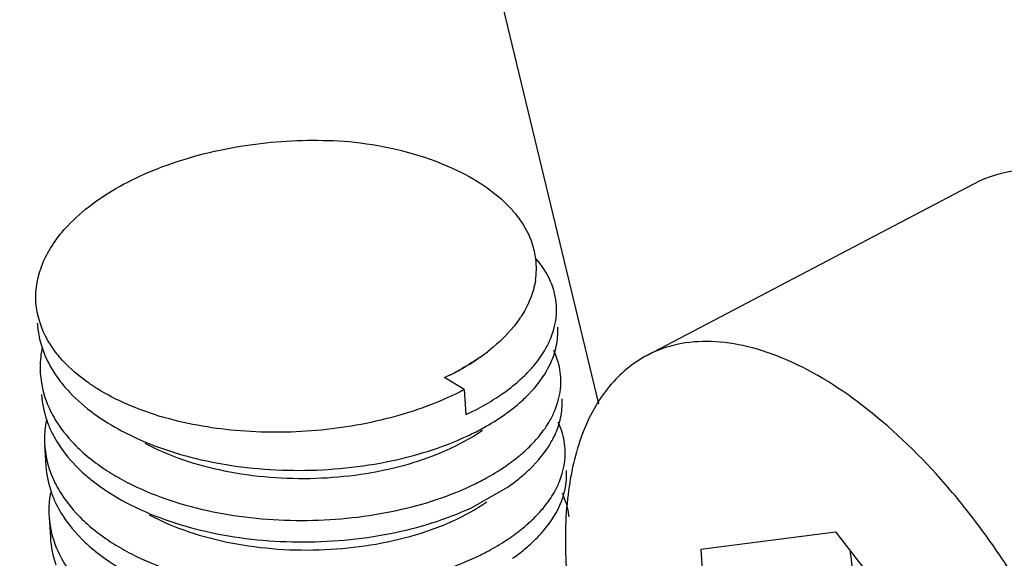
# Model space of a CAD drawing. Header units: millimetres. Extents: x -43833 to -38083, y -3638 to -2112.
# Tile 36 of 114: x -42651.05 to -42645.36, y -3210.68 to -3207.57. Entities that reach past the tile are written whole.
import ezdxf

# ---------------------------------------------------------------- set-up
doc = ezdxf.new("R2010")
doc.units = ezdxf.units.MM
doc.layers.add('02___PRT_ALL_AXES', color=7, linetype='Continuous')

msp = doc.modelspace()

# ---------------------------------------------------------------- linework, layer by layer
at = {"color": 7, "linetype": 'Continuous'}
for p, q in [((-42647.7021, -3209.7845), (-42654.2987, -3182.4276)), ((-42647.4241, -3209.5044), (-42645.5322, -3208.5104)), ((-42648.3879, -3209.514), (-42648.3999, -3209.5224)), ((-42648.4794, -3209.7014), (-42648.5934, -3209.6318)), ((-42648.4794, -3209.7014), (-42648.4706, -3209.8461)), ((-42648.4378, -3210.3836), (-42648.2255, -3210.2626)), ((-42647.1124, -3210.6237), (-42646.3341, -3210.5239)), ((-42646.3341, -3210.5239), (-42645.483, -3211.6178)), ((-42647.1124, -3210.6237), (-42647.0396, -3211.8173))]:
    msp.add_line(p, q, dxfattribs=at)
for centre, radius, start, end in [((-42648.7245, -3209.1276), 0.6973, 40.3268, 42.1196), ((-42648.5189, -3209.0047), 0.456, 7.2167, 18.6667), ((-42648.5087, -3209.0023), 0.4455, 350.9385, 7.0637), ((-42650.402, -3209.2841), 0.5459, 183.4696, 188.028), ((-42648.7036, -3208.9186), 0.6594, 325.8194, 326.583), ((-42650.3831, -3209.2807), 0.565, 188.1018, 198.3825), ((-42648.3375, -3209.3655), 0.3984, 359.3671, 3.5053), ((-42649.0304, -3208.5939), 1.1222, 304.9243, 308.4811), ((-42650.3849, -3209.5732), 0.5453, 179.9664, 183.5039), ((-42649.1683, -3208.3755), 1.3816, 294.5863, 297.3985), ((-42649.2434, -3208.2468), 1.5299, 295.1401, 297.6357), ((-42649.053, -3208.5728), 1.3999, 297.5565, 302.4852), ((-42648.3123, -3209.779), 0.3984, 359.3671, 3.5053), ((-42649.1478, -3208.3918), 1.6043, 294.9713, 296.2868), ((-42649.121, -3208.446), 1.5438, 296.2865, 297.6175), ((-42648.8746, -3208.9543), 1.0908, 304.8814, 309.4373), ((-42650.3419, -3209.9874), 0.5631, 169.2098, 179.8921), ((-42650.3117, -3209.6787), 0.6138, 199.5322, 206.267), ((-42649.7011, -3208.0729), 1.8615, 252.6223, 253.3363), ((-42648.3803, -3209.7656), 0.468, 338.8921, 344.5079), ((-42649.1329, -3208.5312), 1.5873, 294.9652, 297.031), ((-42648.9795, -3209.071), 1.0553, 302.7306, 304.9659), ((-42650.3597, -3209.9867), 0.5453, 179.9664, 183.5039), ((-42650.0596, -3209.3633), 0.9382, 224.0385, 227.5747), ((-42650.0508, -3209.486), 0.94, 224.2107, 227.5724), ((-42648.287, -3210.1925), 0.3984, 359.3671, 3.5053), ((-42649.7469, -3208.922), 1.4807, 240.8793, 243.2595), ((-42649.7176, -3208.8645), 1.5452, 243.2477, 243.8842), ((-42649.1226, -3208.8052), 1.6043, 294.9713, 296.2868), ((-42648.8493, -3209.3678), 1.0908, 304.8814, 309.4373), ((-42650.3167, -3210.4009), 0.5631, 169.2098, 179.8921), ((-42650.2865, -3210.0922), 0.6138, 199.5322, 206.267), ((-42648.355, -3210.179), 0.468, 338.8921, 344.5079), ((-42650.3344, -3210.4002), 0.5453, 179.9664, 183.5039), ((-42650.0344, -3209.7768), 0.9382, 224.0385, 227.5747), ((-42650.0256, -3209.8995), 0.94, 224.2107, 227.5724), ((-42648.7178, -3209.9102), 0.9236, 309.4264, 314.9206), ((-42649.7217, -3209.3355), 1.4807, 240.8793, 243.2595), ((-42648.8241, -3209.7812), 1.0908, 304.8814, 309.4373), ((-42648.0663, -3210.8896), 1.8349, 3.4726, 8.1564), ((-42649.6923, -3209.278), 1.5452, 243.2477, 243.8842), ((-42649.0974, -3209.2187), 1.6043, 294.9713, 296.2868)]:
    msp.add_arc(centre, radius, start, end, dxfattribs=at)
for points, start_tangent, end_tangent in [([(-42650.7708, -3208.7557), (-42650.4719, -3208.5287), (-42650.0665, -3208.3621), (-42649.5973, -3208.2734), (-42649.1133, -3208.2719)], (0.683804, 0.729666), (0.995929, -0.090142)), ([(-42649.1133, -3208.2719), (-42648.5802, -3208.409), (-42648.2073, -3208.6599)], (0.992598, -0.121445), (0.670602, -0.741817)), ([(-42645.5325, -3208.5106), (-42645.2751, -3208.434), (-42644.9799, -3208.4529)], (0.88512, 0.465364), (0.97767, -0.210145)), ([(-42648.1929, -3208.6763), (-42648.1587, -3208.7202), (-42648.0869, -3208.8588)], (0.647065, -0.762435), (0.319264, -0.947666)), ([(-42650.9542, -3209.1967), (-42650.9145, -3208.9714), (-42650.7708, -3208.7557)], (-0.061313, 0.998119), (0.683804, 0.729666)), ([(-42647.9474, -3209.2171), (-42647.9816, -3209.0767), (-42648.0656, -3208.9446)], (-0.061157, 0.998128), (-0.650428, 0.759568)), ([(-42648.0687, -3209.0724), (-42648.0804, -3209.1254), (-42648.1532, -3209.2817)], (-0.157576, -0.987507), (-0.550712, -0.834696)), ([(-42650.8389, -3209.4876), (-42650.8855, -3209.4181), (-42650.9542, -3209.1967)], (-0.609946, 0.792443), (-0.061314, 0.998119)), ([(-42648.0098, -3209.4666), (-42647.9798, -3209.4049), (-42647.9474, -3209.2171)], (0.493389, 0.869809), (-0.061157, 0.998128)), ([(-42648.1581, -3209.289), (-42648.1937, -3209.3368), (-42648.3321, -3209.4724)], (-0.561786, -0.827282), (-0.782423, -0.622747)), ([(-42647.9545, -3209.4771), (-42647.9391, -3209.3699)], (0.266464, 0.963845), (0.011054, 0.999939)), ([(-42644.6319, -3212.7116), (-42644.7335, -3212.0887), (-42644.9589, -3211.4357), (-42645.2899, -3210.8056), (-42645.4869, -3210.5153), (-42645.6996, -3210.2494), (-42646.1549, -3209.8122), (-42646.6188, -3209.5295), (-42646.8422, -3209.4537), (-42647.0537, -3209.4241), (-42647.2491, -3209.4411), (-42647.4244, -3209.5046)], (-0.060896, 0.998144), (-0.885126, -0.465351)), ([(-42650.9177, -3209.4559), (-42650.9302, -3209.5729)], (-0.207833, -0.978164), (-0.000598, -1)), ([(-42650.9193, -3209.4589), (-42650.9026, -3209.5033), (-42650.8302, -3209.6321)], (0.314496, -0.949259), (0.580157, -0.814505)), ([(-42650.7794, -3209.5555), (-42650.8389, -3209.4876)], (-0.702738, 0.711449), (-0.609946, 0.792443)), ([(-42648.0979, -3209.5864), (-42648.0725, -3209.5571), (-42648.0098, -3209.4666)], (0.674272, 0.738483), (0.493389, 0.869809)), ([(-42648.0022, -3209.5906), (-42647.9873, -3209.5625), (-42647.9545, -3209.4771)], (0.493389, 0.869809), (0.266464, 0.963845)), ([(-42647.9222, -3209.6306), (-42647.947, -3209.5134), (-42647.9631, -3209.4754)], (-0.061157, 0.998128), (-0.429676, 0.902983)), ([(-42647.4244, -3209.5046), (-42647.6417, -3209.6834), (-42647.796, -3209.9549), (-42647.8803, -3210.3071), (-42647.8907, -3210.7235)], (-0.885126, -0.465351), (0.060896, -0.998144)), ([(-42650.5925, -3209.7011), (-42650.6448, -3209.6672), (-42650.7794, -3209.5555)], (-0.853503, 0.521088), (-0.702738, 0.711449)), ([(-42648.388, -3209.514), (-42648.4223, -3209.5371), (-42648.5338, -3209.6022)], (-0.819558, -0.572997), (-0.88581, -0.464048)), ([(-42648.5325, -3209.6021), (-42648.4973, -3209.5831), (-42648.4, -3209.5224)], (0.887674, 0.460473), (0.819544, 0.573016)), ([(-42650.9292, -3209.6066), (-42650.9229, -3209.6625), (-42650.8697, -3209.8263)], (0.061119, -0.99813), (0.441966, -0.897032)), ([(-42648.1892, -3209.6727), (-42648.1645, -3209.6517), (-42648.0979, -3209.5864)], (0.771613, 0.636092), (0.674272, 0.738483)), ([(-42648.1816, -3209.7967), (-42648.1265, -3209.7476), (-42648.0022, -3209.5906)], (0.771613, 0.636092), (0.493389, 0.869809)), ([(-42650.8302, -3209.6321), (-42650.7593, -3209.718), (-42650.4595, -3209.9401)], (0.580157, -0.814505), (0.883184, -0.469027)), ([(-42648.3011, -3209.7537), (-42648.2714, -3209.7341), (-42648.1892, -3209.6727)], (0.842895, 0.538078), (0.771613, 0.636092)), ([(-42647.9845, -3209.88), (-42647.9546, -3209.8183), (-42647.9222, -3209.6306)], (0.493389, 0.869809), (-0.061157, 0.998128)), ([(-42650.9216, -3209.7306), (-42650.8902, -3209.8839)], (0.061119, -0.99813), (0.333622, -0.942707)), ([(-42650.2571, -3209.8495), (-42650.3488, -3209.8181), (-42650.5925, -3209.7011)], (-0.954351, 0.298688), (-0.853503, 0.521088)), ([(-42648.4794, -3209.7014), (-42648.8781, -3209.8565), (-42649.3336, -3209.938), (-42649.8011, -3209.938), (-42650.2349, -3209.8563)], (-0.885251, -0.465114), (-0.957999, 0.286771)), ([(-42647.9293, -3209.8906), (-42647.9139, -3209.7834)], (0.266464, 0.963845), (0.011054, 0.999939)), ([(-42650.8697, -3209.8263), (-42650.8428, -3209.8754), (-42650.7341, -3210.0154)], (0.441966, -0.897032), (0.694832, -0.719172)), ([(-42648.4116, -3209.945), (-42648.3688, -3209.9223), (-42648.2507, -3209.8491)], (0.890679, 0.454632), (0.819719, 0.572765)), ([(-42648.0704, -3209.9974), (-42648.0457, -3209.9686), (-42647.9845, -3209.88)], (0.671045, 0.741417), (0.493389, 0.869809)), ([(-42647.8969, -3210.0441), (-42647.9218, -3209.9269), (-42647.9379, -3209.8888)], (-0.061157, 0.998128), (-0.429676, 0.902983)), ([(-42650.8621, -3209.9503), (-42650.8349, -3210), (-42650.7246, -3210.1415)], (0.441966, -0.897032), (0.697021, -0.71705)), ([(-42650.4595, -3209.9401), (-42649.9996, -3210.1065), (-42649.4672, -3210.1679), (-42648.9318, -3210.1193), (-42648.463, -3209.9701)], (0.883184, -0.469027), (0.90649, 0.422228)), ([(-42650.326, -3210.011), (-42649.8664, -3210.1704), (-42649.3374, -3210.2134), (-42648.824, -3210.1373), (-42648.4089, -3209.9588)], (0.882882, -0.469594), (0.841077, 0.540915)), ([(-42647.977, -3210.0041), (-42647.9437, -3209.9341)], (0.493389, 0.869809), (0.35956, 0.933122)), ([(-42648.164, -3210.0862), (-42648.1386, -3210.0645), (-42648.0704, -3209.9974)], (0.771613, 0.636092), (0.671045, 0.741417)), ([(-42648.1564, -3210.2102), (-42648.1013, -3210.161), (-42647.977, -3210.0041)], (0.771613, 0.636092), (0.493389, 0.869809)), ([(-42650.904, -3210.02), (-42650.8977, -3210.076), (-42650.8444, -3210.2398)], (0.061119, -0.99813), (0.441966, -0.897032)), ([(-42650.6925, -3210.0558), (-42650.5973, -3210.1331)], (0.737878, -0.674935), (0.810027, -0.586392)), ([(-42647.9593, -3210.2935), (-42647.9293, -3210.2318), (-42647.8969, -3210.0441)], (0.493389, 0.869809), (-0.061157, 0.998128)), ([(-42648.2759, -3210.1671), (-42648.2462, -3210.1476), (-42648.164, -3210.0862)], (0.842895, 0.538078), (0.771613, 0.636092)), ([(-42650.8964, -3210.1441), (-42650.8649, -3210.2974)], (0.061119, -0.99813), (0.333622, -0.942707)), ([(-42650.685, -3210.1798), (-42650.6297, -3210.2269), (-42650.4343, -3210.3535)], (0.737878, -0.674935), (0.883068, -0.469245)), ([(-42650.5973, -3210.1331), (-42650.5665, -3210.1547), (-42650.4675, -3210.2155)], (0.810027, -0.586392), (0.873485, -0.486851)), ([(-42648.4121, -3210.2436), (-42648.3764, -3210.2254), (-42648.2759, -3210.1671)], (0.896557, 0.442929), (0.842895, 0.538078)), ([(-42650.8444, -3210.2398), (-42650.8175, -3210.2889), (-42650.7088, -3210.4289)], (0.441966, -0.897032), (0.694832, -0.719172)), ([(-42647.9041, -3210.304), (-42647.8887, -3210.1969)], (0.266464, 0.963845), (0.011054, 0.999939)), ([(-42650.3978, -3210.252), (-42649.9408, -3210.4049), (-42649.4202, -3210.4574), (-42648.9004, -3210.4059), (-42648.4453, -3210.2596)], (0.897898, -0.440204), (0.90649, 0.422228)), ([(-42648.0452, -3210.4108), (-42648.0204, -3210.3821), (-42647.9593, -3210.2935)], (0.671045, 0.741417), (0.493389, 0.869809)), ([(-42647.8735, -3210.4375), (-42647.8984, -3210.3355), (-42647.9126, -3210.3023)], (-0.111265, 0.993791), (-0.429676, 0.902983)), ([(-42650.4343, -3210.3535), (-42649.9744, -3210.52), (-42649.442, -3210.5813), (-42648.9066, -3210.5327), (-42648.4378, -3210.3836)], (0.883068, -0.469245), (0.90649, 0.422228)), ([(-42650.3007, -3210.4245), (-42649.8281, -3210.5865), (-42649.2847, -3210.6258), (-42648.7623, -3210.5403), (-42648.3495, -3210.3493)], (0.883076, -0.46923), (0.81925, 0.573436)), ([(-42648.0656, -3210.5642), (-42648.0177, -3210.512), (-42647.9185, -3210.3476)], (0.707127, 0.707086), (0.35956, 0.933122)), ([(-42650.8369, -3210.3638), (-42650.8097, -3210.4135), (-42650.6993, -3210.5549)], (0.441966, -0.897032), (0.697021, -0.71705)), ([(-42648.1388, -3210.4996), (-42648.1134, -3210.478), (-42648.0452, -3210.4108)], (0.771613, 0.636092), (0.671045, 0.741417)), ([(-42650.8788, -3210.4335), (-42650.8724, -3210.4894), (-42650.8192, -3210.6532)], (0.061119, -0.99813), (0.441966, -0.897032)), ([(-42650.6673, -3210.4693), (-42650.5721, -3210.5466)], (0.737878, -0.674935), (0.810027, -0.586392)), ([(-42648.2507, -3210.5806), (-42648.221, -3210.561), (-42648.1388, -3210.4996)], (0.842895, 0.538078), (0.771613, 0.636092)), ([(-42650.8712, -3210.5575), (-42650.8387, -3210.7135)], (0.061008, -0.998137), (0.338174, -0.941084)), ([(-42650.5721, -3210.5466), (-42650.5413, -3210.5681), (-42650.4422, -3210.629)], (0.810027, -0.586392), (0.873485, -0.486851)), ([(-42648.3869, -3210.6571), (-42648.3512, -3210.6389), (-42648.2507, -3210.5806)], (0.896557, 0.442929), (0.842895, 0.538078)), ([(-42650.6598, -3210.5933), (-42650.6045, -3210.6404), (-42650.4091, -3210.767)], (0.737878, -0.674935), (0.883068, -0.469245)), ([(-42650.8192, -3210.6532), (-42650.7923, -3210.7024), (-42650.6836, -3210.8424)], (0.441966, -0.897032), (0.694832, -0.719172)), ([(-42650.3725, -3210.6655), (-42649.9155, -3210.8184), (-42649.395, -3210.8709), (-42648.8752, -3210.8194), (-42648.4201, -3210.673)], (0.897898, -0.440204), (0.90649, 0.422228))]:
    msp.add_spline(points, degree=3, dxfattribs=dict(at, start_tangent=start_tangent, end_tangent=end_tangent))
at = {"layer": '02___PRT_ALL_AXES', "color": 7, "linetype": 'Continuous'}
for p, q in [((-42650.904, -3210.02), (-42650.8964, -3210.1441)), ((-42650.8788, -3210.4335), (-42650.8712, -3210.5575))]:
    msp.add_line(p, q, dxfattribs=at)

doc.saveas('drawing.dxf')
